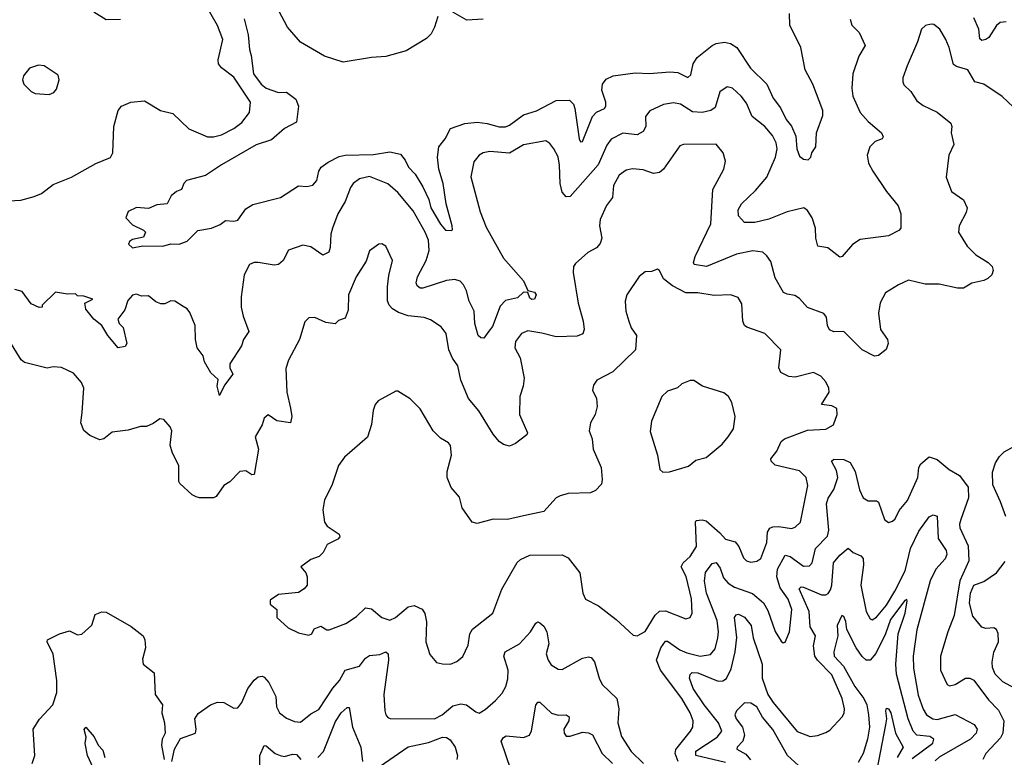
# Model space of a CAD drawing. Extents: x 2143765 to 2212931, y 878955 to 1017455.
# Tile 169 of 256: x 2149499 to 2154356, y 966506 to 970142. Entities that reach past the tile are written whole.
import ezdxf

# ---------------------------------------------------------------- set-up
doc = ezdxf.new("R2010")
doc.units = 0

msp = doc.modelspace()

# ---------------------------------------------------------------- linework, layer by layer
at = {"layer": '0CON20XD'}
for points in [[(2149417.9, 969247.9), (2149505, 969252.5), (2149570.3, 969269.7), (2149606.2, 969285), (2149665, 969330), (2149755, 969365.8), (2149875, 969433.8), (2149947.7, 969462.3), (2149958.8, 969485), (2149962.9, 969615), (2149984.4, 969695), (2150002, 969715), (2150047.5, 969735), (2150115, 969742.5), (2150194.5, 969694.5), (2150255, 969680), (2150333.4, 969603.4), (2150425, 969564.3), (2150455, 969564.4), (2150495, 969574.5), (2150555.7, 969605), (2150595, 969635.7), (2150632.9, 969685), (2150637.8, 969735), (2150555, 969859.4), (2150495.3, 969905.3), (2150480, 969925), (2150478.8, 969945), (2150501.1, 970045), (2150475, 970114.2), (2150405, 970233.8)], [(2151561.4, 970158.6), (2151545.3, 970104.7), (2151528.2, 970071.8), (2151505, 970050), (2151405, 969988.2), (2151305, 969960), (2151235, 969955.7), (2151095, 969932.5), (2151002.3, 969962.3), (2150885, 970031.4), (2150820, 970105), (2150748.7, 970238.7)], [(2149996.9, 970143.1), (2149925, 970141.5), (2149865, 970178.6)], [(2151785, 970144.4), (2151705, 970140), (2151635, 970180)], [(2152238.2, 969705), (2152259.2, 969555), (2152265, 969539.2), (2152275, 969542), (2152325.4, 969665), (2152344.3, 969685.7), (2152384.2, 969705), (2152391.2, 969715), (2152390.6, 969735), (2152370.4, 969795), (2152374, 969825), (2152391.4, 969848.6), (2152426, 969865), (2152535, 969879.7), (2152605, 969877.1), (2152705.3, 969885.3), (2152745, 969881.3), (2152795, 969856.4), (2152809.7, 969870.2), (2152821.6, 969925), (2152841.5, 969955), (2152915.6, 970015), (2152935.3, 970024.7), (2152975, 970031.4), (2153005, 970024.7), (2153036.8, 970005), (2153103.9, 969903.9), (2153184.1, 969825), (2153215.4, 969755), (2153251.9, 969708.1), (2153280.4, 969650.4), (2153306.7, 969616.7), (2153327.3, 969567.3), (2153331.8, 969505), (2153345, 969470), (2153365, 969454), (2153388.3, 969451.7), (2153401.2, 969465), (2153406.2, 969485), (2153426.2, 969515), (2153429.2, 969585), (2153460.5, 969669.5), (2153461.4, 969695), (2153412.3, 969825), (2153374.5, 969895), (2153351.9, 970005), (2153298.1, 970115), (2153296.8, 970173.2)], [(2154457.6, 969657.6), (2154345, 969763.8), (2154255, 969824.3), (2154211.2, 969835), (2154176.2, 969895), (2154120.9, 969910.9), (2154105, 969922), (2154084.2, 970005), (2154067.1, 970045), (2154037.5, 970095), (2154007.6, 970117.6), (2153995, 970120.8), (2153967, 970113), (2153948, 970095), (2153927.6, 970032.4), (2153876.2, 969915), (2153855.8, 969855), (2153855.8, 969835), (2153861.1, 969821.1), (2153895, 969788.8), (2153925, 969742), (2153955, 969719.2), (2154025, 969686), (2154092.7, 969632.7), (2154097.5, 969615), (2154094.2, 969585), (2154106.4, 969526.4), (2154083.1, 969475), (2154070, 969365), (2154095.7, 969295.7), (2154155, 969253.8), (2154172.9, 969215), (2154167.9, 969192.1), (2154132.9, 969125), (2154130, 969095), (2154172, 969025), (2154215, 968982.5), (2154276.2, 968945), (2154296.2, 968925), (2154301.2, 968905), (2154293.8, 968885), (2154274.2, 968865.8), (2154254.2, 968855.8), (2154195, 968842.9), (2154155, 968818.6), (2154125, 968818.1), (2154035, 968837.5), (2153965, 968838.5), (2153882.8, 968857.2), (2153833.3, 968835), (2153770, 968795), (2153743, 968747), (2153736, 968695), (2153745.8, 968615), (2153780, 968565), (2153783.8, 968545), (2153773.9, 968516.1), (2153735, 968486.7), (2153715, 968483.3), (2153655, 968514.3), (2153565, 968604.5), (2153515, 968603.5), (2153493.3, 968613.3), (2153484.4, 968634.4), (2153479.4, 968675), (2153465, 968694.2), (2153385, 968722.5), (2153345, 968768), (2153323.1, 968783.1), (2153285, 968788.1), (2153267.4, 968797.4), (2153225, 968868.8), (2153205, 968949.2), (2153185, 968978.6), (2153165, 968995.5), (2153115, 969002.9), (2153035, 968985.3), (2152887.5, 968925), (2152826.7, 968935), (2152822.5, 968945), (2152830.5, 968975), (2152907.6, 969135), (2152918.5, 969305), (2152972.9, 969405), (2152980, 969445), (2152968.6, 969485), (2152935, 969529.2), (2152773.3, 969526.7), (2152755, 969520), (2152675.6, 969405), (2152655, 969388.1), (2152625, 969384.5), (2152575, 969402.5), (2152522.4, 969407.6), (2152490.2, 969399.8), (2152455.7, 969375), (2152428.2, 969325), (2152423.6, 969265), (2152393.5, 969226.5), (2152362.9, 969157.1), (2152359.3, 969125), (2152370, 969065), (2152361.8, 969038.2), (2152345, 969017.1), (2152301.4, 968995), (2152240.3, 968939.7), (2152230.8, 968925), (2152230, 968895), (2152254.6, 968745), (2152278.8, 968655), (2152283.1, 968615), (2152276.2, 968593.8), (2152248.8, 968581.2), (2152145, 968577.9), (2152075, 968597.3), (2152005, 968607.5), (2151974.6, 968595.4), (2151945.6, 968555), (2151942.3, 968525), (2151967.8, 968475), (2151986.9, 968375), (2151982.9, 968335), (2151966.7, 968285), (2151964.3, 968195), (2152004, 968105), (2152000, 968095), (2151945, 968052), (2151915, 968040), (2151885, 968048), (2151865, 968062), (2151835, 968098.8), (2151764.4, 968214.4), (2151712.5, 968275), (2151674.4, 968365), (2151660.6, 968435), (2151633.4, 968473.4), (2151616.2, 968515), (2151602.9, 968595), (2151577.4, 968627.4), (2151525, 968662.9), (2151495, 968674.4), (2151415, 968682.3), (2151368.3, 968698.3), (2151337.4, 968717.4), (2151322.3, 968735), (2151313.8, 968756.2), (2151312.9, 968825), (2151319.6, 968880.4), (2151338.8, 968955), (2151305.8, 969025.8), (2151285, 969036.7), (2151270, 969035), (2151225, 969003.3), (2151207.9, 968952.1), (2151158.6, 968875), (2151121.4, 968785), (2151119.5, 968710.5), (2151105, 968670), (2151071.7, 968658.3), (2151055, 968642.5), (2151009.5, 968649.5), (2150955, 968673.8), (2150925, 968672.5), (2150905, 968652.5), (2150878.6, 968565), (2150825, 968463.8), (2150811.7, 968421.7), (2150817.5, 968305), (2150835, 968226.7), (2150842, 968185), (2150835, 968154), (2150767.5, 968165), (2150725, 968193.8), (2150705, 968177.5), (2150696, 968145), (2150661.1, 968085), (2150677.5, 968025), (2150655, 967900), (2150645, 967898), (2150615, 967918.6), (2150585, 967914.2), (2150535, 967864.2), (2150506.7, 967845), (2150468.8, 967791.2), (2150455, 967784.2), (2150385.8, 967784.2), (2150369.7, 967789.7), (2150349.7, 967799.7), (2150288.8, 967855), (2150284, 967865), (2150283.3, 967945), (2150253.3, 968005), (2150241.2, 968045), (2150249.2, 968115), (2150241.2, 968135), (2150210.7, 968170.7), (2150190, 968175), (2150158.3, 968151.7), (2150125, 968136.7), (2150095, 968136.2), (2150035, 968119.2), (2149955, 968109.2), (2149913.7, 968076.3), (2149895, 968071.2), (2149845, 968091.9), (2149815, 968116.9), (2149801.5, 968155), (2149807.5, 968205), (2149815.8, 968325), (2149803.2, 968353.2), (2149765, 968400), (2149705, 968427.8), (2149665, 968430), (2149635, 968424.2), (2149522.2, 968452.2), (2149505.8, 968465.8), (2149450, 968555)], [(2153596.2, 970145), (2153604, 970115), (2153639.7, 970079.7), (2153669.2, 970015), (2153638, 969962), (2153608.9, 969875), (2153603.1, 969805), (2153608.1, 969765), (2153645, 969684.3), (2153685, 969640.6), (2153750, 969585), (2153758, 969565), (2153753.3, 969555), (2153718.5, 969541.5), (2153692.2, 969515), (2153678.9, 969475), (2153685.5, 969435.5), (2153706.9, 969395), (2153775, 969295.8), (2153832.9, 969225), (2153845.8, 969185), (2153846.2, 969115), (2153835, 969102.5), (2153784.1, 969075.9), (2153645, 969058), (2153606.6, 969033.4), (2153555.5, 968974.5), (2153545, 968971.2), (2153485, 969018), (2153436, 969026), (2153425.7, 969065), (2153424.4, 969114.4), (2153407.5, 969165), (2153385, 969201.2), (2153367.5, 969215), (2153285, 969194.6), (2153195, 969158.2), (2153125, 969142.5), (2153075, 969142.5), (2153044.6, 969174.6), (2153042.9, 969205), (2153060, 969235), (2153129.3, 969300.7), (2153184, 969365), (2153227.8, 969465), (2153236.2, 969506.2), (2153231.2, 969535), (2153211.9, 969571.9), (2153174.5, 969615), (2153112.2, 969665), (2153085, 969730), (2153057.8, 969765), (2153015, 969804.4), (2152988.8, 969811.2), (2152953.4, 969786.6), (2152930.4, 969709.6), (2152908, 969695), (2152865, 969685.2), (2152817.9, 969687.9), (2152758, 969725), (2152725, 969732.9), (2152675.4, 969724.6), (2152607.8, 969692.2), (2152586.7, 969665), (2152587.1, 969615), (2152575, 969591.4), (2152545, 969574.6), (2152475, 969582.2), (2152417.3, 969552.7), (2152395.8, 969524.2), (2152353.4, 969426.6), (2152215, 969270.8), (2152195, 969268), (2152175, 969291.2), (2152165.2, 969335.2), (2152161.6, 969425), (2152155, 969466.2), (2152134.4, 969505), (2152115, 969531.4), (2152094.4, 969544.4), (2151985, 969524.5), (2151915, 969484.1), (2151818.5, 969491.5), (2151785, 969485.6), (2151765, 969474), (2151739.3, 969440.7), (2151725, 969367.5), (2151771.2, 969195), (2151799.4, 969119.4), (2151885, 968965.6), (2151984.7, 968854.7), (2152005, 968807.5), (2152038.7, 968798.7), (2152046.5, 968785), (2152039.2, 968765), (2152025, 968762.5), (2152015, 968770), (2152005, 968797.5), (2151985, 968799), (2151955, 968771.5), (2151895, 968758.1), (2151869.7, 968730.3), (2151830.8, 968629.2), (2151814, 968606), (2151788.2, 968571.8), (2151773.4, 968573.4), (2151760.6, 968585), (2151743.6, 968645), (2151740.5, 968705), (2151716.1, 968755), (2151702.9, 968805), (2151688.5, 968835), (2151672.4, 968852.4), (2151645, 968861.5), (2151605, 968856.2), (2151488.5, 968818.5), (2151475, 968818.9), (2151459.3, 968829.3), (2151454.5, 968845), (2151460.8, 968875), (2151504.7, 968955), (2151519.7, 969005), (2151515.3, 969055), (2151499.2, 969095), (2151439.5, 969199.5), (2151365, 969290.6), (2151315, 969332.5), (2151225, 969368.5), (2151175, 969358.1), (2151144.7, 969335.3), (2151131.1, 969315), (2151104.6, 969245.4), (2151068.9, 969185), (2151041.8, 969115), (2151033.8, 969085), (2151031.4, 969018.6), (2151024.5, 968995.5), (2150995, 968980.8), (2150935, 969022.2), (2150895, 969031.1), (2150824.5, 969005.5), (2150799.4, 968955), (2150775, 968935.5), (2150755, 968932.1), (2150675.4, 968944.6), (2150655, 968944.4), (2150632.5, 968935), (2150606.4, 968885), (2150590.8, 968775), (2150591.2, 968725), (2150601.2, 968681.2), (2150630, 968605), (2150602.9, 968565), (2150594, 968535), (2150536, 968445), (2150535.9, 968425.9), (2150550, 968395), (2150509.6, 968340.4), (2150485, 968290), (2150473.5, 968335), (2150477.5, 968367.5), (2150441.7, 968401.7), (2150410.6, 968455), (2150404.5, 968485), (2150374.7, 968525), (2150366.1, 968565), (2150364.6, 968635), (2150338.3, 968698.3), (2150325, 968716.2), (2150305, 968728), (2150264.1, 968754.1), (2150245, 968756), (2150215, 968742), (2150195, 968742), (2150170.3, 968750.3), (2150135, 968780), (2150099.3, 968779.3), (2150075, 968788.8), (2150055, 968783.8), (2150032.6, 968757.4), (2150018.3, 968711.7), (2149982.5, 968665), (2149990, 968645), (2150010, 968625), (2150027.5, 968545), (2150018.8, 968531.2), (2149985, 968523.8), (2149934.2, 968585), (2149903.7, 968633.7), (2149865, 968665.8), (2149825.8, 968715), (2149821.2, 968745), (2149860, 968765), (2149815, 968779.2), (2149785, 968780), (2149775, 968790), (2149735, 968788.8), (2149675, 968798), (2149610, 968735), (2149610, 968725), (2149595, 968723.8), (2149555, 968740.8), (2149511.5, 968801.5), (2149475, 968811.5)], [(2150606.5, 970146.5), (2150626.9, 970066.9), (2150631.9, 969995), (2150641.3, 969965), (2150652.5, 969875), (2150690.6, 969825), (2150715, 969804.2), (2150775, 969782.7), (2150815, 969785.3), (2150860.7, 969750.7), (2150874.1, 969715), (2150865, 969637.1), (2150805, 969606.4), (2150740.5, 969549.5), (2150665, 969524.4), (2150495, 969426.9), (2150415, 969374), (2150321.3, 969348.7), (2150309.2, 969335), (2150297.5, 969305), (2150272.5, 969295), (2150246.1, 969273.9), (2150226.1, 969233.9), (2150175, 969230), (2150135, 969211.4), (2150075, 969216), (2150035, 969196.2), (2150022.5, 969165), (2150055, 969130), (2150110, 969105), (2150120, 969095), (2150110, 969070), (2150055, 969058.8), (2150041.2, 969048.8), (2150036.2, 969035), (2150055, 969017.5), (2150107, 969027), (2150205, 969025.6), (2150245, 969036.9), (2150286.2, 969035), (2150325, 969050.4), (2150377.3, 969102.7), (2150445, 969113.8), (2150488.3, 969131.7), (2150515, 969152.5), (2150555, 969148), (2150575, 969153.3), (2150615, 969208.9), (2150649.3, 969230.7), (2150785, 969265.9), (2150875, 969322.7), (2150915, 969320), (2150945, 969326), (2150965, 969350), (2150974.5, 969395), (2150986.5, 969415), (2151020.1, 969439.9), (2151075, 969467.6), (2151105, 969474.8), (2151245, 969476.9), (2151325, 969490), (2151378.3, 969478.3), (2151400.6, 969449.4), (2151417.1, 969415), (2151450.7, 969380.7), (2151488.3, 969318.3), (2151517.4, 969255), (2151527.2, 969215), (2151575, 969134.4), (2151598.8, 969105), (2151627.7, 969102.3), (2151633.3, 969106.7), (2151632, 969125), (2151602.7, 969235), (2151588.5, 969335), (2151566.1, 969405), (2151560, 969465), (2151566.5, 969515), (2151597.3, 969555), (2151624.8, 969605.2), (2151695, 969631.1), (2151755, 969636.6), (2151805, 969630.2), (2151865, 969613.1), (2151895, 969613.2), (2151915, 969621.5), (2151985, 969672.9), (2152047.6, 969692.4), (2152145, 969744.1), (2152211.2, 969745), (2152231.5, 969725), (2152238.2, 969705)], [(2154365, 970131.9), (2154335, 970128.1), (2154316.8, 970113.2), (2154279.1, 970055), (2154265, 970043.8), (2154245, 970040), (2154235, 970048), (2154230, 970095), (2154205, 970151.4)], [(2149645, 969773.8), (2149667.5, 969782.5), (2149680, 969800), (2149693.3, 969845), (2149688.3, 969868.3), (2149620, 969915), (2149592.3, 969917.7), (2149547, 969903), (2149517.5, 969865), (2149512.5, 969845), (2149520, 969825), (2149555, 969787.5), (2149575, 969777.5), (2149645, 969773.8)], [(2151625, 966964), (2151655, 966978), (2151685, 967003.3), (2151711.3, 967058.7), (2151719.4, 967115), (2151732.2, 967137.8), (2151833.2, 967216.8), (2151878.1, 967335), (2151953.7, 967466.3), (2151969.1, 967480.9), (2152015, 967501.4), (2152175, 967503.8), (2152205, 967488.8), (2152262.5, 967415), (2152276.7, 967315), (2152290, 967285), (2152355, 967252.5), (2152441.2, 967185), (2152525, 967107.1), (2152545.7, 967104.3), (2152585, 967125.6), (2152633.5, 967206.5), (2152655, 967226.7), (2152685, 967226.9), (2152785, 967188), (2152805.7, 967194.3), (2152815.7, 967215.7), (2152812.5, 967287.5), (2152786.6, 967396.6), (2152761.6, 967445), (2152772.4, 967465), (2152805.9, 967495), (2152837.6, 967545), (2152832.1, 967665), (2152836.3, 967673.7), (2152865, 967676.9), (2152885, 967671.3), (2152953, 967613), (2152980.9, 967580.9), (2153028, 967568), (2153046.4, 967545), (2153069.7, 967489.7), (2153085, 967474), (2153105, 967468), (2153135, 967472.9), (2153155, 967486), (2153183.8, 967565), (2153188.4, 967615), (2153198.9, 967635), (2153215, 967642.2), (2153243, 967643), (2153306.3, 967633.7), (2153325, 967640), (2153350.6, 967665), (2153386.2, 967845), (2153379.4, 967885), (2153345, 967917.3), (2153225, 967946.2), (2153205.6, 967965), (2153205, 967976.7), (2153234.7, 968015.3), (2153255, 968062.9), (2153272.2, 968075), (2153385, 968119.2), (2153475, 968123.3), (2153513.3, 968145), (2153532, 968195), (2153530, 968225), (2153505, 968238.2), (2153454.3, 968245), (2153492.5, 968305), (2153490.8, 968325), (2153476.1, 968356.1), (2153451.2, 968385), (2153415, 968403.1), (2153325, 968380), (2153292.7, 968382.7), (2153253, 968403), (2153243.3, 968425), (2153252.9, 968515), (2153175.4, 968595.4), (2153085.6, 968625.6), (2153073.8, 968635), (2153065.6, 968655), (2153061.7, 968741.7), (2153042.9, 968772.9), (2153005, 968785.7), (2152925, 968782.9), (2152845, 968795.4), (2152785, 968795.9), (2152719.8, 968829.8), (2152674.5, 968865), (2152655, 968905.8), (2152645, 968912.5), (2152615, 968901.2), (2152585, 968898.8), (2152555, 968876.7), (2152494.2, 968785), (2152485.7, 968755), (2152489.4, 968705), (2152503.1, 968655), (2152515, 968623.3), (2152541.4, 968585), (2152537.5, 968515), (2152425, 968405.5), (2152346.2, 968365), (2152329.1, 968340.9), (2152324.4, 968315), (2152344.2, 968275), (2152347.1, 968235), (2152337.5, 968195), (2152314.4, 968155), (2152308.5, 968115), (2152322.9, 968075), (2152327.5, 968025), (2152367.1, 967935), (2152372.5, 967875), (2152368.3, 967851.7), (2152339.3, 967820.7), (2152315, 967810), (2152204.4, 967805.6), (2152164.5, 967795.5), (2152145, 967784), (2152085, 967718), (2151985, 967696), (2151905, 967678.8), (2151835, 967680), (2151755, 967658.8), (2151731.2, 967665), (2151682.5, 967735), (2151667.9, 967787.9), (2151627.5, 967835), (2151607.5, 967885), (2151607.5, 967915), (2151629.2, 967995), (2151625, 968042.5), (2151615, 968056.2), (2151575, 968078.8), (2151538, 968115), (2151474.1, 968224.1), (2151425, 968273.3), (2151365, 968310), (2151355, 968310), (2151267, 968263), (2151253.3, 968245), (2151243.3, 968215), (2151234.2, 968145.8), (2151215.5, 968084.5), (2151102, 967985), (2151071.2, 967945), (2151038.6, 967845), (2151002, 967775), (2150994.2, 967725), (2151002, 967665), (2151015.8, 967645), (2151074.4, 967605), (2151077.8, 967592.2), (2151068.8, 967581.2), (2151015.8, 967555), (2150996, 967515), (2150976, 967495), (2150935, 967480), (2150886.7, 967445), (2150910, 967415), (2150916.7, 967395), (2150917.5, 967355), (2150903, 967337), (2150875, 967318.8), (2150775, 967307.5), (2150735, 967280), (2150735, 967260), (2150767.5, 967235), (2150767.5, 967195), (2150824.1, 967144.1), (2150875, 967120), (2150925, 967107.5), (2150940, 967115), (2150951.7, 967138.3), (2150985, 967152.5), (2151013.8, 967133.8), (2151025, 967133.3), (2151107.5, 967165), (2151160.3, 967199.7), (2151205, 967242.5), (2151235, 967237.8), (2151285, 967194.5), (2151325, 967181.5), (2151353.3, 967195), (2151415, 967247.1), (2151445, 967253.9), (2151485.2, 967235.2), (2151497.5, 967215), (2151506.3, 967173.7), (2151502.9, 967075), (2151522.3, 967012.3), (2151555, 966973.3), (2151585, 966966.2), (2151625, 966964)], [(2152671.9, 967911.9), (2152705, 967913.6), (2152798.6, 967941.4), (2152835, 967970.6), (2152885, 967983.5), (2152965, 968050), (2152994.3, 968085), (2153020.8, 968125), (2153029.2, 968185), (2153012.5, 968255), (2152995, 968283.8), (2152971.7, 968301.7), (2152867.5, 968335), (2152825, 968363.8), (2152806.1, 968363.9), (2152765, 968346.7), (2152743.6, 968326.4), (2152695, 968310), (2152666.2, 968285), (2152615, 968162.5), (2152608.3, 968111.7), (2152645.8, 967995), (2152656.2, 967925), (2152671.9, 967911.9)], [(2154298.6, 967848.6), (2154297.9, 967912.1), (2154313, 967957), (2154331.7, 967988.3), (2154355, 968012.1), (2154454.6, 968065.4)], [(2152747.5, 966485), (2152733.1, 966525), (2152735.2, 966544.8), (2152808.8, 966635), (2152818.8, 966655), (2152821.5, 966685), (2152806, 966725), (2152765.3, 966795), (2152659.4, 966935), (2152639.7, 966985), (2152662.1, 967045), (2152685, 967078.5), (2152695, 967077.9), (2152755, 967034.7), (2152789.9, 967019.9), (2152855.2, 967004.8), (2152907.3, 967012.7), (2152929.4, 967040.6), (2152943.1, 967095), (2152946.2, 967125), (2152939.2, 967180.8), (2152887.8, 967315), (2152876.6, 967373.4), (2152882.5, 967417.5), (2152915, 967460.6), (2152935, 967465.7), (2152955, 967438.6), (2152971.1, 967391.1), (2152993.4, 967363.4), (2153025, 967343.8), (2153113.9, 967313.9), (2153167.4, 967267.4), (2153189.7, 967229.7), (2153225.4, 967125.4), (2153255, 967078.8), (2153265, 967070), (2153275, 967073.3), (2153295.7, 967125), (2153308.4, 967235), (2153289.2, 967285), (2153250.6, 967340.6), (2153233.7, 967395), (2153237.4, 967432.6), (2153275, 967501.5), (2153300, 967495), (2153365, 967447.5), (2153395, 967448.9), (2153408.5, 967465), (2153424.1, 967535), (2153484, 967596), (2153490.2, 967625), (2153478.1, 967755), (2153487.5, 967782.5), (2153515, 967825.6), (2153535.2, 967885), (2153529, 967919), (2153504.3, 967965), (2153515, 967975.6), (2153565, 967974.4), (2153595, 967958.9), (2153620.7, 967915), (2153642.3, 967825), (2153660, 967785), (2153685, 967770), (2153725, 967769.5), (2153735, 967762.9), (2153765, 967677.5), (2153785, 967663.3), (2153805, 967670), (2153817.9, 967682.1), (2153837.9, 967722.1), (2153877.9, 967772.1), (2153928.7, 967885), (2153934.5, 967935), (2153945, 967952), (2153985, 967987.5), (2154025, 967974.3), (2154084.7, 967924.7), (2154134.7, 967894.7), (2154177.9, 967837.9), (2154180, 967785), (2154141.5, 967678.5), (2154134.6, 967655), (2154136.7, 967636.7), (2154178, 967548), (2154181.5, 967475), (2154136.9, 967375), (2154108.6, 967205), (2154076.7, 967125), (2154041.9, 967005), (2154041.5, 966935), (2154073.8, 966865), (2154085, 966858), (2154113.3, 966865), (2154165, 966895.7), (2154185.6, 966895.6), (2154205, 966886), (2154278.5, 966788.5), (2154327.6, 966737.6), (2154352.9, 966685), (2154348.5, 966625), (2154337.7, 966602.3), (2154264.5, 966525), (2154249.5, 966495)], [(2154362.9, 967692.9), (2154337.7, 967765), (2154298.6, 967848.6)], [(2152980.7, 966480.7), (2152834.4, 966514.4), (2152835, 966536.2), (2152939.1, 966605), (2152962.7, 966635), (2152946.7, 966675), (2152874.9, 966764.9), (2152820.8, 966845), (2152802.5, 966895), (2152805.6, 966914.4), (2152816.6, 966923.4), (2152845, 966922), (2152945, 966880.3), (2152967.2, 966882.7), (2152985, 966894.5), (2153008.6, 966941.4), (2153029, 967025), (2153036.4, 967096.4), (2153024.7, 967195), (2153032.6, 967207.4), (2153045, 967211.1), (2153075, 967196.9), (2153107.4, 967155), (2153117.6, 967095), (2153161.8, 966965), (2153162.2, 966895), (2153190, 966815), (2153215.3, 966775), (2153335, 966633.6), (2153398.3, 966608.3), (2153435, 966612.9), (2153475, 966627.9), (2153495, 966640), (2153556.9, 966705), (2153566.2, 966723.8), (2153567.1, 966745), (2153556.1, 966795), (2153505, 966911.9), (2153433.8, 966985), (2153421.5, 967005), (2153414.3, 967055), (2153425.3, 967105), (2153398.6, 967148.6), (2153393.8, 967225), (2153344.1, 967335.9), (2153354.7, 967345.3), (2153365, 967344), (2153455, 967307.4), (2153475, 967306.6), (2153487.2, 967312.8), (2153499.3, 967330.7), (2153504.8, 967355), (2153512.7, 967465), (2153545, 967502.7), (2153585, 967536.2), (2153611.1, 967515), (2153648.5, 967498.5), (2153659.4, 967485), (2153661.8, 967455), (2153648.1, 967355), (2153674.6, 967225), (2153695, 967187.5), (2153705, 967183.1), (2153725, 967196.7), (2153775, 967255.9), (2153815.6, 967324.4), (2153867, 967425), (2153894, 967535), (2153935, 967620.4), (2153985, 967691.2), (2154005, 967701.1), (2154025, 967693.8), (2154030, 967585), (2154070, 967525), (2154072.9, 967505), (2154065, 967484.7), (2154017.5, 967432.5), (2153990.4, 967375), (2153925.2, 967134.8), (2153906.2, 967005), (2153907.6, 966945), (2153931.3, 966811.3), (2153955, 966742.9), (2153972.9, 966715), (2154002.9, 966695), (2154025, 966691.6), (2154113.2, 966716.8), (2154207.1, 966667.1), (2154222.3, 966645), (2154216.5, 966625), (2154190, 966595), (2154035, 966506.7), (2154015, 966487.8)], [(2154407, 966847), (2154348.3, 966878.3), (2154310.9, 966915), (2154297.7, 966947.7), (2154295.4, 966975), (2154305, 967023.3), (2154327.5, 967075), (2154325.8, 967115.8), (2154316.7, 967135), (2154305, 967143.3), (2154265, 967140), (2154245, 967148), (2154200.7, 967200.7), (2154184.2, 967265), (2154188.5, 967315), (2154205, 967354.2), (2154255, 967372.2), (2154317.3, 967415), (2154359.6, 967470.4)], [(2153900.8, 966499.2), (2154002.9, 966575), (2154009.1, 966595), (2153988.5, 966608.5), (2153925, 966615.2), (2153905.7, 966635), (2153882, 966695), (2153824.5, 966915), (2153821.6, 966965), (2153833.2, 967115), (2153866.5, 967216.5), (2153877.1, 967277.1), (2153875, 967283.3), (2153865, 967278.9), (2153795, 967185.3), (2153770.2, 967115), (2153722, 967018), (2153695, 966983.9), (2153675, 966984.6), (2153655, 967002.1), (2153625.3, 967045), (2153578.5, 967135), (2153574.5, 967175), (2153565, 967199.2), (2153554.4, 967205), (2153531.1, 967155), (2153534.6, 967105), (2153514.6, 967025), (2153517.2, 967005), (2153562.6, 966955), (2153619.5, 966855), (2153663.1, 966795), (2153677.5, 966765), (2153686, 966715), (2153690.5, 966655), (2153680.5, 966595), (2153660, 966525), (2153635, 966480)], [(2149561.2, 966475), (2149574, 966515), (2149566.2, 966645), (2149597, 966693), (2149662.9, 966765), (2149682.5, 966825), (2149681.8, 966885), (2149664.4, 967014.4), (2149634, 967075), (2149636.7, 967085), (2149695, 967113.8), (2149745, 967128.8), (2149785, 967110), (2149805, 967113.3), (2149855, 967157.5), (2149870.7, 967209.3), (2149905, 967222.5), (2149925, 967221.2), (2150049.7, 967149.7), (2150107.5, 967105), (2150116.7, 967085), (2150120, 967045), (2150105, 966990), (2150107.5, 966965), (2150161.7, 966921.7), (2150168, 966815), (2150203.3, 966765), (2150200, 966725), (2150213.8, 966675), (2150216.7, 966625), (2150201.2, 966595), (2150198, 966565), (2150211.2, 966495)], [(2150250, 966485), (2150262, 966545), (2150292.3, 966597.7), (2150366.1, 966623.9), (2150370, 966645), (2150362.5, 966695), (2150379.1, 966720.9), (2150440, 966765), (2150475, 966777.1), (2150505.5, 966775.5), (2150555, 966747.1), (2150575, 966749.2), (2150595, 966776), (2150625.3, 966844.7), (2150655, 966886.2), (2150675, 966902), (2150695, 966905.8), (2150705, 966901.2), (2150728.6, 966875), (2150761.8, 966805), (2150766.7, 966755), (2150781.4, 966725), (2150815, 966698.6), (2150855, 966682.5), (2150885, 966678.8), (2150935, 966720), (2150975, 966741.4), (2151044, 966846), (2151076, 966884), (2151105.3, 966934.7), (2151175, 966955.6), (2151205, 966994.4), (2151225, 967006.9), (2151275, 967013.1), (2151305, 967025.6), (2151316.7, 967015), (2151318.5, 966985), (2151295.5, 966815), (2151300.6, 966735), (2151304.4, 966714.4), (2151315, 966701.2), (2151326.1, 966696.1), (2151545, 966694.6), (2151583.3, 966715), (2151635, 966759.2), (2151675, 966768.9), (2151703.5, 966763.5), (2151749.2, 966729.2), (2151765, 966724), (2151795, 966740.6), (2151845.7, 966785), (2151878.3, 966821.7), (2151896.7, 966855), (2151906.9, 966893.1), (2151909.2, 966935), (2151887.5, 967005), (2151893.1, 967025), (2151965, 967065.5), (2152019.4, 967125), (2152045, 967166.2), (2152055, 967173.8), (2152065, 967168.8), (2152085, 967151.4), (2152099.6, 967125), (2152109.1, 967065), (2152096.5, 967015), (2152105.6, 966985), (2152120.9, 966960.9), (2152155, 966940.8), (2152175, 966938.6), (2152275, 966994.4), (2152305, 967001.4), (2152318.3, 966998.3), (2152335, 966976.7), (2152358.2, 966895), (2152372.5, 966865), (2152444.5, 966795), (2152453.8, 966745), (2152448.8, 966675), (2152467.5, 966607.5), (2152515, 966533.6), (2152576.4, 966475)], [(2151921.6, 966445), (2151874.6, 966585), (2151885, 966602.9), (2151898.5, 966611.5), (2151985, 966603.8), (2152014.6, 966615.4), (2152023.9, 966636.1), (2152045, 966763.3), (2152055, 966778), (2152065, 966777.5), (2152122.6, 966722.6), (2152155, 966713.8), (2152195, 966715.5), (2152210, 966705), (2152208.1, 966685), (2152183.3, 966645), (2152184.4, 966625), (2152195, 966610), (2152215, 966609.2), (2152275, 966630), (2152305, 966626.9), (2152325, 966615.6), (2152373.1, 966525), (2152422.8, 966475)], [(2153340.5, 966465), (2153286.2, 966515), (2153213.4, 966643.4), (2153163.3, 966703.3), (2153135, 966753.8), (2153105, 966772.9), (2153075, 966773.8), (2153035.7, 966735), (2153027.5, 966715), (2153033.5, 966695), (2153064.8, 966654.8), (2153074.2, 966615), (2153066, 966585), (2153038.5, 966555), (2153036.9, 966545), (2153080.3, 966520.3), (2153103.5, 966493.5)], [(2150969.1, 966505), (2150997, 966535), (2151057.5, 966682.5), (2151085, 966725.4), (2151115, 966750.8), (2151125, 966751.2), (2151140.9, 966655), (2151181.8, 966555), (2151190.3, 966485)], [(2153712.2, 966357.8), (2153771.8, 966665), (2153775.8, 966695), (2153771.9, 966735), (2153775, 966747.5), (2153785, 966743.8), (2153795.6, 966724.4), (2153818.8, 966625), (2153857.5, 966555), (2153827.7, 966505)], [(2149880, 966415), (2149833.1, 966515), (2149822.9, 966572.9), (2149826.4, 966605), (2149817.1, 966642.9), (2149825, 966654), (2149867, 966607), (2149885.8, 966565)], [(2151277.8, 966462.2), (2151415, 966556.5), (2151515, 966578.6), (2151585, 966604.7), (2151605, 966603.6), (2151622.3, 966592.3), (2151646.7, 966555), (2151659.2, 966515), (2151655.4, 966495)], [(2149885.8, 966565), (2149910, 966540), (2149918.9, 966505)], [(2150682.9, 966457.1), (2150683.6, 966515), (2150705, 966563.8), (2150715, 966562), (2150758.6, 966525), (2150783.8, 966513.8), (2150805, 966510.3), (2150845, 966521.1), (2150865, 966518.7), (2150885.9, 966495)]]:
    msp.add_lwpolyline(points, dxfattribs=at)

doc.saveas('drawing.dxf')
